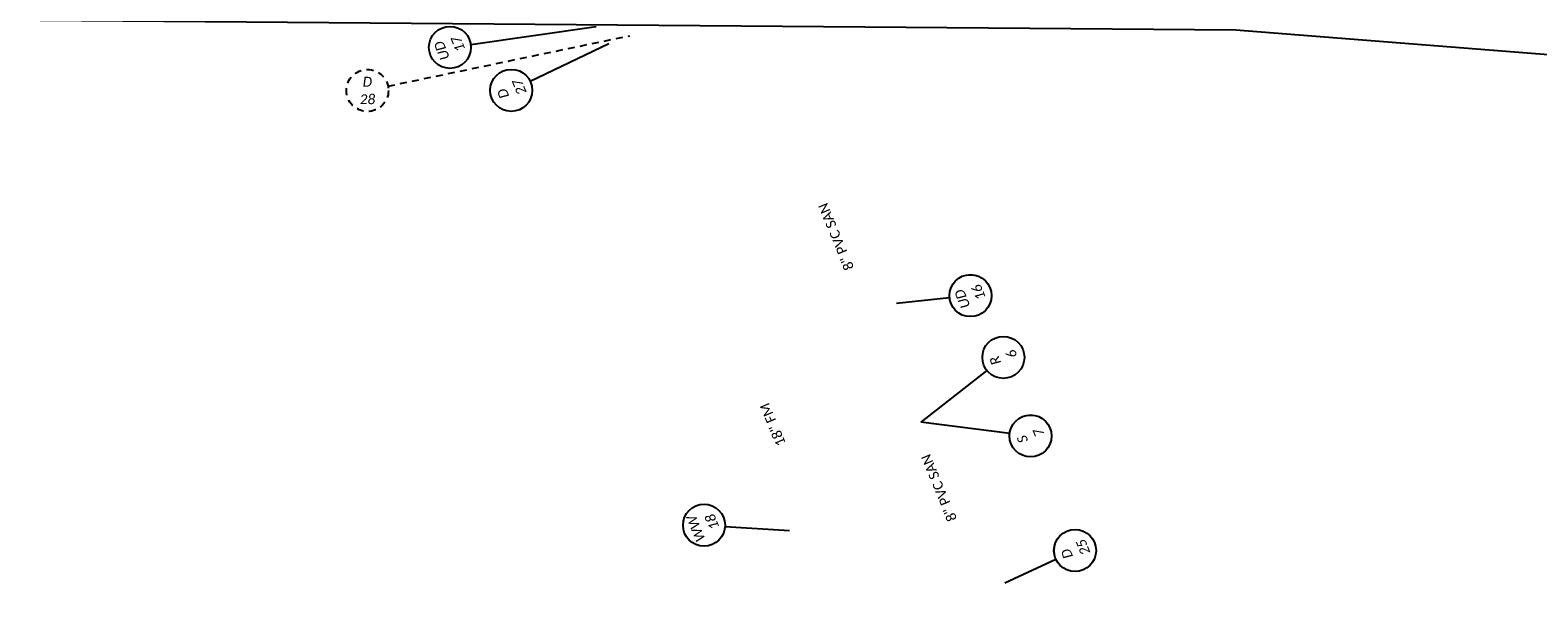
# Model space of a CAD drawing. Header units: feet. Extents: x -5 to 2247819, y -3 to 598692.
# Tile 15 of 70: x 2245612 to 2246042, y 595969 to 596132. Entities that reach past the tile are written whole.
import ezdxf
from ezdxf import colors
from ezdxf.entities.mleader import LeaderData, LeaderLine
from ezdxf.enums import TextEntityAlignment as Align
from ezdxf.math import Vec2, Vec3

# ---------------------------------------------------------------- set-up
doc = ezdxf.new("R2010")
doc.units = ezdxf.units.FT
doc.header["$MEASUREMENT"] = 0
doc.linetypes.add('CONN', pattern=[0.175, 0.1, -0.075])
for name, color, linetype in [('DR_X_Text', 7, 'Continuous'), ('TX_P_20', 7, 'Continuous'), ('UT_X_Sanitary_Text', 7, 'Continuous')]:
    doc.layers.add(name, color=color, linetype=linetype)
doc.layers.add('SC_Scratch1', color=7, linetype='Continuous', plot=False)
doc.styles.add('P_Slanted_Normal', font='calibrii.ttf', dxfattribs={"height": 0.14})
doc.styles.add('Slanted-Normal', font='font31.shx', dxfattribs={"height": 0.14})
doc.styles.add('X_Straight_Normal', font='calibril.ttf', dxfattribs={"height": 0.14})

# ---------------------------------------------------------------- blocks, each defined once
blk = doc.blocks.new('*U1080')
blk.add_wipeout([(-0.298, 0.023), (-0.295, 0.045), (-0.291, 0.07), (-0.285, 0.091), (-0.277, 0.112), (-0.268, 0.133), (-0.257, 0.153), (-0.245, 0.172), (-0.234, 0.186), (-0.221, 0.202), (-0.206, 0.217), (-0.188, 0.233), (-0.172, 0.245), (-0.158, 0.254), (-0.142, 0.263), (-0.124, 0.272), (-0.105, 0.28), (-0.084, 0.287), (-0.058, 0.293), (-0.036, 0.297), (-0.012, 0.299), (0, 0.299), (0.022, 0.298), (0.043, 0.296), (0.069, 0.291), (0.09, 0.285), (0.111, 0.278), (0.135, 0.266), (0.153, 0.256), (0.17, 0.246), (0.187, 0.233), (0.203, 0.219), (0.217, 0.205), (0.23, 0.191), (0.24, 0.178), (0.253, 0.159), (0.264, 0.141), (0.273, 0.122), (0.281, 0.103), (0.286, 0.086), (0.291, 0.068), (0.294, 0.053), (0.297, 0.037), (0.298, 0.018), (0.299, 0), (0.298, -0.02), (0.296, -0.04), (0.293, -0.059), (0.289, -0.076), (0.284, -0.093), (0.278, -0.109), (0.272, -0.123), (0.263, -0.141), (0.254, -0.157), (0.245, -0.171), (0.232, -0.188), (0.22, -0.202), (0.211, -0.211), (0.198, -0.224), (0.188, -0.232), (0.172, -0.244), (0.151, -0.258), (0.129, -0.27), (0.112, -0.277), (0.094, -0.284), (0.07, -0.291), (0.057, -0.293), (0.038, -0.296), (0.025, -0.298), (0.011, -0.299), (0, -0.299), (-0.006, -0.299), (-0.018, -0.298), (-0.028, -0.298), (-0.04, -0.296), (-0.052, -0.294), (-0.064, -0.292), (-0.077, -0.289), (-0.092, -0.284), (-0.115, -0.276), (-0.135, -0.267), (-0.15, -0.258), (-0.168, -0.247), (-0.182, -0.237), (-0.199, -0.223), (-0.218, -0.204), (-0.232, -0.189), (-0.246, -0.17), (-0.255, -0.155), (-0.266, -0.137), (-0.275, -0.118), (-0.283, -0.097), (-0.29, -0.074), (-0.294, -0.054), (-0.297, -0.033), (-0.299, -0.015), (-0.299, 0)])
at = {"flags": 128}
blk.add_lwpolyline([(-0.13, -0.271), (-0.528, -1.103)], dxfattribs=at)
blk.add_circle((0, 0), 0.3)
at = {"style": 'Slanted-Normal', "flags": 8}
for tag, p in [('ITEMTYPE', (0, 0.125)), ('ITEMNUMBER', (0, -0.125))]:
    blk.add_attdef(tag, text='', height=0.14, dxfattribs=at).set_placement(p, align=Align.MIDDLE_CENTER)
blk = doc.blocks.new('*U1091')
blk.add_wipeout([(-0.298, 0.023), (-0.295, 0.045), (-0.291, 0.07), (-0.285, 0.091), (-0.277, 0.112), (-0.268, 0.133), (-0.257, 0.153), (-0.245, 0.172), (-0.234, 0.186), (-0.221, 0.202), (-0.206, 0.217), (-0.188, 0.233), (-0.172, 0.245), (-0.158, 0.254), (-0.142, 0.263), (-0.124, 0.272), (-0.105, 0.28), (-0.084, 0.287), (-0.058, 0.293), (-0.036, 0.297), (-0.012, 0.299), (0, 0.299), (0.022, 0.298), (0.043, 0.296), (0.069, 0.291), (0.09, 0.285), (0.111, 0.278), (0.135, 0.266), (0.153, 0.256), (0.17, 0.246), (0.187, 0.233), (0.203, 0.219), (0.217, 0.205), (0.23, 0.191), (0.24, 0.178), (0.253, 0.159), (0.264, 0.141), (0.273, 0.122), (0.281, 0.103), (0.286, 0.086), (0.291, 0.068), (0.294, 0.053), (0.297, 0.037), (0.298, 0.018), (0.299, 0), (0.298, -0.02), (0.296, -0.04), (0.293, -0.059), (0.289, -0.076), (0.284, -0.093), (0.278, -0.109), (0.272, -0.123), (0.263, -0.141), (0.254, -0.157), (0.245, -0.171), (0.232, -0.188), (0.22, -0.202), (0.211, -0.211), (0.198, -0.224), (0.188, -0.232), (0.172, -0.244), (0.151, -0.258), (0.129, -0.27), (0.112, -0.277), (0.094, -0.284), (0.07, -0.291), (0.057, -0.293), (0.038, -0.296), (0.025, -0.298), (0.011, -0.299), (0, -0.299), (-0.006, -0.299), (-0.018, -0.298), (-0.028, -0.298), (-0.04, -0.296), (-0.052, -0.294), (-0.064, -0.292), (-0.077, -0.289), (-0.092, -0.284), (-0.115, -0.276), (-0.135, -0.267), (-0.15, -0.258), (-0.168, -0.247), (-0.182, -0.237), (-0.199, -0.223), (-0.218, -0.204), (-0.232, -0.189), (-0.246, -0.17), (-0.255, -0.155), (-0.266, -0.137), (-0.275, -0.118), (-0.283, -0.097), (-0.29, -0.074), (-0.294, -0.054), (-0.297, -0.033), (-0.299, -0.015), (-0.299, 0)])
at = {"flags": 128}
blk.add_lwpolyline([(0.146, 0.262), (0.767, 1.377)], dxfattribs=at)
blk.add_circle((0, 0), 0.3)
at = {"style": 'Slanted-Normal', "flags": 8}
for tag, p in [('ITEMTYPE', (0, 0.125)), ('ITEMNUMBER', (0, -0.125))]:
    blk.add_attdef(tag, text='', height=0.14, dxfattribs=at).set_placement(p, align=Align.MIDDLE_CENTER)
blk = doc.blocks.new('*U1141')
blk.add_wipeout([(-0.298, 0.023), (-0.295, 0.045), (-0.291, 0.07), (-0.285, 0.091), (-0.277, 0.112), (-0.268, 0.133), (-0.257, 0.153), (-0.245, 0.172), (-0.234, 0.186), (-0.221, 0.202), (-0.206, 0.217), (-0.188, 0.233), (-0.172, 0.245), (-0.158, 0.254), (-0.142, 0.263), (-0.124, 0.272), (-0.105, 0.28), (-0.084, 0.287), (-0.058, 0.293), (-0.036, 0.297), (-0.012, 0.299), (0, 0.299), (0.022, 0.298), (0.043, 0.296), (0.069, 0.291), (0.09, 0.285), (0.111, 0.278), (0.135, 0.266), (0.153, 0.256), (0.17, 0.246), (0.187, 0.233), (0.203, 0.219), (0.217, 0.205), (0.23, 0.191), (0.24, 0.178), (0.253, 0.159), (0.264, 0.141), (0.273, 0.122), (0.281, 0.103), (0.286, 0.086), (0.291, 0.068), (0.294, 0.053), (0.297, 0.037), (0.298, 0.018), (0.299, 0), (0.298, -0.02), (0.296, -0.04), (0.293, -0.059), (0.289, -0.076), (0.284, -0.093), (0.278, -0.109), (0.272, -0.123), (0.263, -0.141), (0.254, -0.157), (0.245, -0.171), (0.232, -0.188), (0.22, -0.202), (0.211, -0.211), (0.198, -0.224), (0.188, -0.232), (0.172, -0.244), (0.151, -0.258), (0.129, -0.27), (0.112, -0.277), (0.094, -0.284), (0.07, -0.291), (0.057, -0.293), (0.038, -0.296), (0.025, -0.298), (0.011, -0.299), (0, -0.299), (-0.006, -0.299), (-0.018, -0.298), (-0.028, -0.298), (-0.04, -0.296), (-0.052, -0.294), (-0.064, -0.292), (-0.077, -0.289), (-0.092, -0.284), (-0.115, -0.276), (-0.135, -0.267), (-0.15, -0.258), (-0.168, -0.247), (-0.182, -0.237), (-0.199, -0.223), (-0.218, -0.204), (-0.232, -0.189), (-0.246, -0.17), (-0.255, -0.155), (-0.266, -0.137), (-0.275, -0.118), (-0.283, -0.097), (-0.29, -0.074), (-0.294, -0.054), (-0.297, -0.033), (-0.299, -0.015), (-0.299, 0)])
at = {"flags": 128}
blk.add_lwpolyline([(-0.015, 0.3), (-0.057, 1.104)], dxfattribs=at)
blk.add_circle((0, 0), 0.3)
at = {"style": 'Slanted-Normal', "flags": 8}
for tag, p in [('ITEMTYPE', (0, 0.125)), ('ITEMNUMBER', (0, -0.125))]:
    blk.add_attdef(tag, text='', height=0.14, dxfattribs=at).set_placement(p, align=Align.MIDDLE_CENTER)
blk = doc.blocks.new('*U1142')
blk.add_wipeout([(-0.298, 0.023), (-0.295, 0.045), (-0.291, 0.07), (-0.285, 0.091), (-0.277, 0.112), (-0.268, 0.133), (-0.257, 0.153), (-0.245, 0.172), (-0.234, 0.186), (-0.221, 0.202), (-0.206, 0.217), (-0.188, 0.233), (-0.172, 0.245), (-0.158, 0.254), (-0.142, 0.263), (-0.124, 0.272), (-0.105, 0.28), (-0.084, 0.287), (-0.058, 0.293), (-0.036, 0.297), (-0.012, 0.299), (0, 0.299), (0.022, 0.298), (0.043, 0.296), (0.069, 0.291), (0.09, 0.285), (0.111, 0.278), (0.135, 0.266), (0.153, 0.256), (0.17, 0.246), (0.187, 0.233), (0.203, 0.219), (0.217, 0.205), (0.23, 0.191), (0.24, 0.178), (0.253, 0.159), (0.264, 0.141), (0.273, 0.122), (0.281, 0.103), (0.286, 0.086), (0.291, 0.068), (0.294, 0.053), (0.297, 0.037), (0.298, 0.018), (0.299, 0), (0.298, -0.02), (0.296, -0.04), (0.293, -0.059), (0.289, -0.076), (0.284, -0.093), (0.278, -0.109), (0.272, -0.123), (0.263, -0.141), (0.254, -0.157), (0.245, -0.171), (0.232, -0.188), (0.22, -0.202), (0.211, -0.211), (0.198, -0.224), (0.188, -0.232), (0.172, -0.244), (0.151, -0.258), (0.129, -0.27), (0.112, -0.277), (0.094, -0.284), (0.07, -0.291), (0.057, -0.293), (0.038, -0.296), (0.025, -0.298), (0.011, -0.299), (0, -0.299), (-0.006, -0.299), (-0.018, -0.298), (-0.028, -0.298), (-0.04, -0.296), (-0.052, -0.294), (-0.064, -0.292), (-0.077, -0.289), (-0.092, -0.284), (-0.115, -0.276), (-0.135, -0.267), (-0.15, -0.258), (-0.168, -0.247), (-0.182, -0.237), (-0.199, -0.223), (-0.218, -0.204), (-0.232, -0.189), (-0.246, -0.17), (-0.255, -0.155), (-0.266, -0.137), (-0.275, -0.118), (-0.283, -0.097), (-0.29, -0.074), (-0.294, -0.054), (-0.297, -0.033), (-0.299, -0.015), (-0.299, 0)])
at = {"flags": 128}
blk.add_lwpolyline([(0.019, -0.299), (0.099, -1.541)], dxfattribs=at)
blk.add_circle((0, 0), 0.3)
at = {"style": 'Slanted-Normal', "flags": 8}
for tag, p in [('ITEMTYPE', (0, 0.125)), ('ITEMNUMBER', (0, -0.125))]:
    blk.add_attdef(tag, text='', height=0.14, dxfattribs=at).set_placement(p, align=Align.MIDDLE_CENTER)
blk = doc.blocks.new('*U1145')
blk.add_wipeout([(-0.298, 0.023), (-0.295, 0.045), (-0.291, 0.07), (-0.285, 0.091), (-0.277, 0.112), (-0.268, 0.133), (-0.257, 0.153), (-0.245, 0.172), (-0.234, 0.186), (-0.221, 0.202), (-0.206, 0.217), (-0.188, 0.233), (-0.172, 0.245), (-0.158, 0.254), (-0.142, 0.263), (-0.124, 0.272), (-0.105, 0.28), (-0.084, 0.287), (-0.058, 0.293), (-0.036, 0.297), (-0.012, 0.299), (0, 0.299), (0.022, 0.298), (0.043, 0.296), (0.069, 0.291), (0.09, 0.285), (0.111, 0.278), (0.135, 0.266), (0.153, 0.256), (0.17, 0.246), (0.187, 0.233), (0.203, 0.219), (0.217, 0.205), (0.23, 0.191), (0.24, 0.178), (0.253, 0.159), (0.264, 0.141), (0.273, 0.122), (0.281, 0.103), (0.286, 0.086), (0.291, 0.068), (0.294, 0.053), (0.297, 0.037), (0.298, 0.018), (0.299, 0), (0.298, -0.02), (0.296, -0.04), (0.293, -0.059), (0.289, -0.076), (0.284, -0.093), (0.278, -0.109), (0.272, -0.123), (0.263, -0.141), (0.254, -0.157), (0.245, -0.171), (0.232, -0.188), (0.22, -0.202), (0.211, -0.211), (0.198, -0.224), (0.188, -0.232), (0.172, -0.244), (0.151, -0.258), (0.129, -0.27), (0.112, -0.277), (0.094, -0.284), (0.07, -0.291), (0.057, -0.293), (0.038, -0.296), (0.025, -0.298), (0.011, -0.299), (0, -0.299), (-0.006, -0.299), (-0.018, -0.298), (-0.028, -0.298), (-0.04, -0.296), (-0.052, -0.294), (-0.064, -0.292), (-0.077, -0.289), (-0.092, -0.284), (-0.115, -0.276), (-0.135, -0.267), (-0.15, -0.258), (-0.168, -0.247), (-0.182, -0.237), (-0.199, -0.223), (-0.218, -0.204), (-0.232, -0.189), (-0.246, -0.17), (-0.255, -0.155), (-0.266, -0.137), (-0.275, -0.118), (-0.283, -0.097), (-0.29, -0.074), (-0.294, -0.054), (-0.297, -0.033), (-0.299, -0.015), (-0.299, 0)])
at = {"linetype": 'CONN', "flags": 128}
blk.add_lwpolyline([(0.299, -0.027), (3.807, -0.346)], dxfattribs=at)
at = {"linetype": 'CONN'}
blk.add_circle((0, 0), 0.3, dxfattribs=at)
at = {"style": 'Slanted-Normal', "flags": 8}
for tag, p in [('ITEMTYPE', (0.037, 0.12)), ('ITEMNUMBER', (-0.037, -0.12))]:
    blk.add_attdef(tag, text='', height=0.14, rotation=343, dxfattribs=at).set_placement(p, align=Align.MIDDLE_CENTER)
blk = doc.blocks.new('*U1201')
blk.add_wipeout([(-0.298, 0.023), (-0.295, 0.045), (-0.291, 0.07), (-0.285, 0.091), (-0.277, 0.112), (-0.268, 0.133), (-0.257, 0.153), (-0.245, 0.172), (-0.234, 0.186), (-0.221, 0.202), (-0.206, 0.217), (-0.188, 0.233), (-0.172, 0.245), (-0.158, 0.254), (-0.142, 0.263), (-0.124, 0.272), (-0.105, 0.28), (-0.084, 0.287), (-0.058, 0.293), (-0.036, 0.297), (-0.012, 0.299), (0, 0.299), (0.022, 0.298), (0.043, 0.296), (0.069, 0.291), (0.09, 0.285), (0.111, 0.278), (0.135, 0.266), (0.153, 0.256), (0.17, 0.246), (0.187, 0.233), (0.203, 0.219), (0.217, 0.205), (0.23, 0.191), (0.24, 0.178), (0.253, 0.159), (0.264, 0.141), (0.273, 0.122), (0.281, 0.103), (0.286, 0.086), (0.291, 0.068), (0.294, 0.053), (0.297, 0.037), (0.298, 0.018), (0.299, 0), (0.298, -0.02), (0.296, -0.04), (0.293, -0.059), (0.289, -0.076), (0.284, -0.093), (0.278, -0.109), (0.272, -0.123), (0.263, -0.141), (0.254, -0.157), (0.245, -0.171), (0.232, -0.188), (0.22, -0.202), (0.211, -0.211), (0.198, -0.224), (0.188, -0.232), (0.172, -0.244), (0.151, -0.258), (0.129, -0.27), (0.112, -0.277), (0.094, -0.284), (0.07, -0.291), (0.057, -0.293), (0.038, -0.296), (0.025, -0.298), (0.011, -0.299), (0, -0.299), (-0.006, -0.299), (-0.018, -0.298), (-0.028, -0.298), (-0.04, -0.296), (-0.052, -0.294), (-0.064, -0.292), (-0.077, -0.289), (-0.092, -0.284), (-0.115, -0.276), (-0.135, -0.267), (-0.15, -0.258), (-0.168, -0.247), (-0.182, -0.237), (-0.199, -0.223), (-0.218, -0.204), (-0.232, -0.189), (-0.246, -0.17), (-0.255, -0.155), (-0.266, -0.137), (-0.275, -0.118), (-0.283, -0.097), (-0.29, -0.074), (-0.294, -0.054), (-0.297, -0.033), (-0.299, -0.015), (-0.299, 0)])
at = {"flags": 128}
blk.add_lwpolyline([(-0.072, -0.291), (-0.503, -2.048)], dxfattribs=at)
blk.add_circle((0, 0), 0.3)
at = {"style": 'Slanted-Normal', "flags": 8}
for tag, p in [('ITEMTYPE', (0, 0.125)), ('ITEMNUMBER', (0, -0.125))]:
    blk.add_attdef(tag, text='', height=0.14, dxfattribs=at).set_placement(p, align=Align.MIDDLE_CENTER)
blk = doc.blocks.new('*U1200')
blk.add_wipeout([(-0.298, 0.023), (-0.295, 0.045), (-0.291, 0.07), (-0.285, 0.091), (-0.277, 0.112), (-0.268, 0.133), (-0.257, 0.153), (-0.245, 0.172), (-0.234, 0.186), (-0.221, 0.202), (-0.206, 0.217), (-0.188, 0.233), (-0.172, 0.245), (-0.158, 0.254), (-0.142, 0.263), (-0.124, 0.272), (-0.105, 0.28), (-0.084, 0.287), (-0.058, 0.293), (-0.036, 0.297), (-0.012, 0.299), (0, 0.299), (0.022, 0.298), (0.043, 0.296), (0.069, 0.291), (0.09, 0.285), (0.111, 0.278), (0.135, 0.266), (0.153, 0.256), (0.17, 0.246), (0.187, 0.233), (0.203, 0.219), (0.217, 0.205), (0.23, 0.191), (0.24, 0.178), (0.253, 0.159), (0.264, 0.141), (0.273, 0.122), (0.281, 0.103), (0.286, 0.086), (0.291, 0.068), (0.294, 0.053), (0.297, 0.037), (0.298, 0.018), (0.299, 0), (0.298, -0.02), (0.296, -0.04), (0.293, -0.059), (0.289, -0.076), (0.284, -0.093), (0.278, -0.109), (0.272, -0.123), (0.263, -0.141), (0.254, -0.157), (0.245, -0.171), (0.232, -0.188), (0.22, -0.202), (0.211, -0.211), (0.198, -0.224), (0.188, -0.232), (0.172, -0.244), (0.151, -0.258), (0.129, -0.27), (0.112, -0.277), (0.094, -0.284), (0.07, -0.291), (0.057, -0.293), (0.038, -0.296), (0.025, -0.298), (0.011, -0.299), (0, -0.299), (-0.006, -0.299), (-0.018, -0.298), (-0.028, -0.298), (-0.04, -0.296), (-0.052, -0.294), (-0.064, -0.292), (-0.077, -0.289), (-0.092, -0.284), (-0.115, -0.276), (-0.135, -0.267), (-0.15, -0.258), (-0.168, -0.247), (-0.182, -0.237), (-0.199, -0.223), (-0.218, -0.204), (-0.232, -0.189), (-0.246, -0.17), (-0.255, -0.155), (-0.266, -0.137), (-0.275, -0.118), (-0.283, -0.097), (-0.29, -0.074), (-0.294, -0.054), (-0.297, -0.033), (-0.299, -0.015), (-0.299, 0)])
at = {"flags": 128}
blk.add_lwpolyline([(0.083, 0.288), (0.292, 1.02)], dxfattribs=at)
blk.add_circle((0, 0), 0.3)
at = {"style": 'Slanted-Normal', "flags": 8}
for tag, p in [('ITEMTYPE', (0, 0.125)), ('ITEMNUMBER', (0, -0.125))]:
    blk.add_attdef(tag, text='', height=0.14, dxfattribs=at).set_placement(p, align=Align.MIDDLE_CENTER)
blk = doc.blocks.new('*U1239')
blk.add_wipeout([(-0.298, 0.023), (-0.295, 0.045), (-0.291, 0.07), (-0.285, 0.091), (-0.277, 0.112), (-0.268, 0.133), (-0.257, 0.153), (-0.245, 0.172), (-0.234, 0.186), (-0.221, 0.202), (-0.206, 0.217), (-0.188, 0.233), (-0.172, 0.245), (-0.158, 0.254), (-0.142, 0.263), (-0.124, 0.272), (-0.105, 0.28), (-0.084, 0.287), (-0.058, 0.293), (-0.036, 0.297), (-0.012, 0.299), (0, 0.299), (0.022, 0.298), (0.043, 0.296), (0.069, 0.291), (0.09, 0.285), (0.111, 0.278), (0.135, 0.266), (0.153, 0.256), (0.17, 0.246), (0.187, 0.233), (0.203, 0.219), (0.217, 0.205), (0.23, 0.191), (0.24, 0.178), (0.253, 0.159), (0.264, 0.141), (0.273, 0.122), (0.281, 0.103), (0.286, 0.086), (0.291, 0.068), (0.294, 0.053), (0.297, 0.037), (0.298, 0.018), (0.299, 0), (0.298, -0.02), (0.296, -0.04), (0.293, -0.059), (0.289, -0.076), (0.284, -0.093), (0.278, -0.109), (0.272, -0.123), (0.263, -0.141), (0.254, -0.157), (0.245, -0.171), (0.232, -0.188), (0.22, -0.202), (0.211, -0.211), (0.198, -0.224), (0.188, -0.232), (0.172, -0.244), (0.151, -0.258), (0.129, -0.27), (0.112, -0.277), (0.094, -0.284), (0.07, -0.291), (0.057, -0.293), (0.038, -0.296), (0.025, -0.298), (0.011, -0.299), (0, -0.299), (-0.006, -0.299), (-0.018, -0.298), (-0.028, -0.298), (-0.04, -0.296), (-0.052, -0.294), (-0.064, -0.292), (-0.077, -0.289), (-0.092, -0.284), (-0.115, -0.276), (-0.135, -0.267), (-0.15, -0.258), (-0.168, -0.247), (-0.182, -0.237), (-0.199, -0.223), (-0.218, -0.204), (-0.232, -0.189), (-0.246, -0.17), (-0.255, -0.155), (-0.266, -0.137), (-0.275, -0.118), (-0.283, -0.097), (-0.29, -0.074), (-0.294, -0.054), (-0.297, -0.033), (-0.299, -0.015), (-0.299, 0)])
at = {"flags": 128}
blk.add_lwpolyline([(-0.084, 0.288), (-0.418, 1.438)], dxfattribs=at)
blk.add_circle((0, 0), 0.3)
at = {"style": 'Slanted-Normal', "flags": 8}
for tag, p in [('ITEMTYPE', (0, 0.125)), ('ITEMNUMBER', (0, -0.125))]:
    blk.add_attdef(tag, text='', height=0.14, dxfattribs=at).set_placement(p, align=Align.MIDDLE_CENTER)

msp = doc.modelspace()

# ---------------------------------------------------------------- linework, layer by layer
at = {"layer": 'SC_Scratch1', "color": 2, "flags": 128}
msp.add_lwpolyline([(2245156.224, 596153.138), (2245556.209, 596149.666), (2245556.093, 596134.985), (2245956.08, 596131.759), (2246330.789, 596102.134), (2246721.683, 596017.265)], dxfattribs=at)

# ---------------------------------------------------------------- block references
at = {"layer": 'TX_P_20'}
ref = msp.add_blockref('*U1080', (2245804.36, 595990.298), dxfattribs=dict(at, xscale=20, yscale=20, zscale=20, rotation=112))
ref.add_attrib('ITEMTYPE', 'WW', dxfattribs={"layer": '0', "height": 2.8, "rotation": 112, "style": 'P_Slanted_Normal'}).set_placement((2245802.042, 595989.361), align=Align.MIDDLE_CENTER)
ref.add_attrib('ITEMNUMBER', '18', dxfattribs={"layer": '0', "height": 2.8, "rotation": 112, "style": 'P_Slanted_Normal'}).set_placement((2245806.678, 595991.234), align=Align.MIDDLE_CENTER)
ref = msp.add_blockref('*U1141', (2245910.223, 595983.076, 2114.081), dxfattribs=dict(at, xscale=20, yscale=20, zscale=20, rotation=112))
ref.add_attrib('ITEMTYPE', 'D', dxfattribs={"layer": '0', "height": 2.8, "rotation": 112, "style": 'P_Slanted_Normal'}).set_placement((2245907.905, 595982.14, 2114.081), align=Align.MIDDLE_CENTER)
ref.add_attrib('ITEMNUMBER', '25', dxfattribs={"layer": '0', "height": 2.8, "rotation": 112, "style": 'P_Slanted_Normal'}).set_placement((2245912.541, 595984.013, 2114.081), align=Align.MIDDLE_CENTER)

# ---------------------------------------------------------------- texts
at = {"layer": 'UT_X_Sanitary_Text', "style": 'X_Straight_Normal'}
for s, rotation, p in [('8" PVC SAN', 112.58288, (2245847.22, 596063.831)), ('18" FM', 112.89838, (2245827.782, 596013.646)), ('8" PVC SAN', 112.58288, (2245876.597, 595992.107))]:
    msp.add_text(s, height=2.8, rotation=rotation, dxfattribs=at).set_placement(p)

# ---------------------------------------------------------------- next in the draw order: block references
at = {"layer": 'TX_P_20'}
ref = msp.add_blockref('*U1142', (2245749.348, 596114.476, 1049.302), dxfattribs=dict(at, xscale=20, yscale=20, zscale=20, rotation=112))
ref.add_attrib('ITEMTYPE', 'D', dxfattribs={"layer": '0', "height": 2.8, "rotation": 112, "style": 'P_Slanted_Normal'}).set_placement((2245747.03, 596113.54, 1049.302), align=Align.MIDDLE_CENTER)
ref.add_attrib('ITEMNUMBER', '27', dxfattribs={"layer": '0', "height": 2.8, "rotation": 112, "style": 'P_Slanted_Normal'}).set_placement((2245751.666, 596115.413, 1049.302), align=Align.MIDDLE_CENTER)
ref = msp.add_blockref('*U1200', (2245880.387, 596055.854), dxfattribs=dict(at, xscale=20, yscale=20, zscale=20, rotation=112))
ref.add_attrib('ITEMTYPE', 'UD', dxfattribs={"layer": '0', "height": 2.8, "rotation": 112, "style": 'P_Slanted_Normal'}).set_placement((2245878.069, 596054.917), align=Align.MIDDLE_CENTER)
ref.add_attrib('ITEMNUMBER', '16', dxfattribs={"layer": '0', "height": 2.8, "rotation": 112, "style": 'P_Slanted_Normal'}).set_placement((2245882.705, 596056.79), align=Align.MIDDLE_CENTER)
ref = msp.add_blockref('*U1091', (2245897.529, 596015.789), dxfattribs=dict(at, xscale=20, yscale=20, zscale=20, rotation=112))
ref.add_attrib('ITEMTYPE', 'S', dxfattribs={"layer": '0', "height": 2.8, "rotation": 112, "style": 'P_Slanted_Normal'}).set_placement((2245895.211, 596014.852), align=Align.MIDDLE_CENTER)
ref.add_attrib('ITEMNUMBER', '7', dxfattribs={"layer": '0', "height": 2.8, "rotation": 112, "style": 'P_Slanted_Normal'}).set_placement((2245899.847, 596016.726), align=Align.MIDDLE_CENTER)

# ---------------------------------------------------------------- next in the draw order: block references
ref = msp.add_blockref('*U1145', (2245708.307, 596114.437, 1049.302), dxfattribs=dict(at, xscale=20, yscale=20, zscale=20, rotation=17.00000000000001))
ref.add_attrib('ITEMTYPE', 'D', dxfattribs={"layer": '0', "height": 2.8, "style": 'P_Slanted_Normal'}).set_placement((2245708.307, 596116.937, 1049.302), align=Align.MIDDLE_CENTER)
ref.add_attrib('ITEMNUMBER', '28', dxfattribs={"layer": '0', "height": 2.8, "style": 'P_Slanted_Normal'}).set_placement((2245708.307, 596111.937, 1049.302), align=Align.MIDDLE_CENTER)

# ---------------------------------------------------------------- next in the draw order: block references
ref = msp.add_blockref('*U1201', (2245731.862, 596126.739), dxfattribs=dict(at, xscale=20, yscale=20, zscale=20, rotation=112))
ref.add_attrib('ITEMTYPE', 'UD', dxfattribs={"layer": '0', "height": 2.8, "rotation": 112, "style": 'P_Slanted_Normal'}).set_placement((2245729.544, 596125.803), align=Align.MIDDLE_CENTER)
ref.add_attrib('ITEMNUMBER', '17', dxfattribs={"layer": '0', "height": 2.8, "rotation": 112, "style": 'P_Slanted_Normal'}).set_placement((2245734.18, 596127.676), align=Align.MIDDLE_CENTER)

# ---------------------------------------------------------------- next in the draw order: leaders
at = {"layer": 'DR_X_Text'}
ml = msp.add_multileader_mtext('Standard', dxfattribs=at)
ml.set_content('15" STM', color=256, style='X_Straight_Normal')
ml.set_leader_properties()
ml.build(insert=Vec2(0, 0))
ml.multileader.update_dxf_attribs({"dogleg_length": 0.15, "arrow_head_size": 2.4, "scale": 20})
ctx = ml.context
ctx.base_point, ctx.scale, ctx.char_height, ctx.arrow_head_size, ctx.landing_gap_size, ctx.plane_origin, ctx.plane_x_axis, ctx.plane_y_axis = Vec3(2245773.814, 596212.374), 20, 2.8, 2.4, 1.8, Vec3(2245765.433, 596211.045), Vec3(0.9510565, -0.309017), Vec3(0.309017, 0.9510565)
notes = []
notes.append((ctx, [(0, (0, 0, 0), (0, 0), (1, 0), 1, [])]))
ctx.mtext.insert, ctx.mtext.text_direction, ctx.mtext.rotation, ctx.mtext.width, ctx.mtext.flow_direction = Vec3(2245775.964, 596213.167), Vec3(0.9510565, -0.309017), 5.969026, 19.71846, 5
at = {"layer": 'TX_P_20'}
ml = msp.add_multileader_mtext('Standard', dxfattribs=at)
ml.set_content("END 5' CONCRETE SIDEWALK\\PSTA. 30+91.44, 23.93' RT.\\PMATCH EXISTING", color=256, style='P_Slanted_Normal')
ml.set_leader_properties()
ml.build(insert=Vec2(0, 0))
ml.multileader.update_dxf_attribs({"dogleg_length": 0.36, "arrow_head_size": 3.6, "scale": 20})
ctx = ml.context
ctx.base_point, ctx.scale, ctx.char_height, ctx.arrow_head_size, ctx.landing_gap_size, ctx.plane_origin, ctx.plane_x_axis, ctx.plane_y_axis = Vec3(2246353.329, 596132.318), 20, 2.8, 3.6, 1.8, Vec3(2246297.626, 596135.469), Vec3(0.9771011, -0.2127758), Vec3(0.2127758, 0.9771011)
ctx.text_align_type = 2
notes.append((ctx, [(1, (1, 1, 0), (2246411.564, 596119.636), (-0.9771011, 0.2127758), 4.301, [(0, [(2246437.547, 596162.115)], 0, [])])]))
ctx.mtext.insert, ctx.mtext.text_direction, ctx.mtext.rotation, ctx.mtext.width, ctx.mtext.defined_height, ctx.mtext.alignment, ctx.mtext.flow_direction = Vec3(2246405.905, 596122.323), Vec3(0.9771011, -0.2127758), 6.0687704, 65.63038, 7.944, 3, 5
for ctx, leaders in notes:
    for number, flags, end, landing, length, lines in leaders:
        leader = LeaderData()
        leader.index, (leader.has_last_leader_line, leader.has_dogleg_vector, leader.attachment_direction) = number, flags
        leader.last_leader_point, leader.dogleg_vector, leader.dogleg_length = Vec3(end), Vec3(landing), length
        for number, points, colour, breaks in lines:
            line = LeaderLine()
            line.index, line.vertices, line.color, line.breaks = number, Vec3.list(points), colors.encode_raw_color(colour), breaks
            leader.lines.append(line)
        ctx.leaders.append(leader)

# ---------------------------------------------------------------- next in the draw order: block references
ref = msp.add_blockref('*U1239', (2245889.777, 596038.217, 1054.85), dxfattribs=dict(at, xscale=20, yscale=20, zscale=20, rotation=112))
ref.add_attrib('ITEMTYPE', 'R', dxfattribs={"layer": '0', "height": 2.8, "rotation": 112, "style": 'P_Slanted_Normal'}).set_placement((2245887.459, 596037.281, 1054.85), align=Align.MIDDLE_CENTER)
ref.add_attrib('ITEMNUMBER', '6', dxfattribs={"layer": '0', "height": 2.8, "rotation": 112, "style": 'P_Slanted_Normal'}).set_placement((2245892.095, 596039.154, 1054.85), align=Align.MIDDLE_CENTER)

doc.saveas('drawing.dxf')
